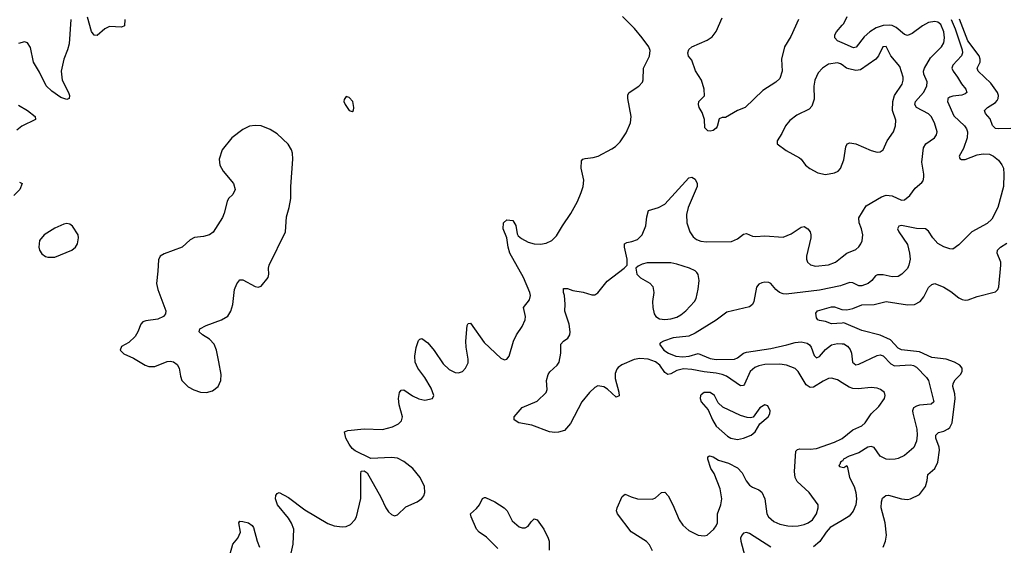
# Model space of a CAD drawing. Header units: inches. Extents: x 1550315 to 1685896, y 510706 to 640504.
# Tile 145 of 256: x 1614579 to 1621069, y 561763 to 565229. Entities that reach past the tile are written whole.
import ezdxf

# ---------------------------------------------------------------- set-up
doc = ezdxf.new("R2010")
doc.units = ezdxf.units.IN
doc.header["$MEASUREMENT"] = 0
doc.layers.add('B6516', color=7, linetype='Continuous')
doc.layers.add('B6526', color=7, linetype='Continuous')

msp = doc.modelspace()

# ---------------------------------------------------------------- linework, layer by layer
at = {"layer": 'B6516', "color": 5}
for points, elevation in [([(1614915.8, 565230), (1614904.2, 565070), (1614894.2, 565030), (1614869.2, 564970), (1614851.9, 564890), (1614858.6, 564830), (1614899.7, 564750), (1614907.2, 564730), (1614904, 564710), (1614890, 564704), (1614850, 564715.6), (1614790, 564756.8), (1614754, 564794), (1614710, 564883.5), (1614669.8, 564950), (1614650, 565045.2), (1614630, 565076.2), (1614610, 565084.2), (1614570, 565072.8)], 480), ([(1615271.6, 565230), (1615270.2, 565189.8), (1615250, 565180.4), (1615170, 565183.8), (1615140.3, 565170), (1615090, 565126), (1615070, 565127.3), (1615051.7, 565151.7), (1615024.9, 565244.9)], 480), ([(1616363, 561690), (1616381.2, 561770), (1616385.3, 561870), (1616370, 561909.6), (1616350, 561942.4), (1616277.6, 562030), (1616265.6, 562070), (1616267.8, 562092.2), (1616275.5, 562104.5), (1616290, 562110.4), (1616350, 562078.9), (1616457.3, 561997.3), (1616610, 561907.2), (1616651.1, 561891.1), (1616703.4, 561883.4), (1616730, 561886.2), (1616759.2, 561900.8), (1616788.4, 561930), (1616798, 561950), (1616828.4, 562071.6), (1616826.6, 562233.4), (1616830, 562251), (1616850, 562254.8), (1616870, 562241), (1616959.4, 562079.4), (1616991.4, 562010), (1617010, 561983.7), (1617030, 561965.3), (1617050, 561957.6), (1617070, 561964.4), (1617123.7, 562016.3), (1617198.4, 562050), (1617228.9, 562071.1), (1617242.6, 562090), (1617249.8, 562110), (1617246.2, 562150), (1617218.5, 562210), (1617169.7, 562270), (1617110, 562316.1), (1617070, 562337.3), (1617030, 562341.8), (1616894.3, 562334.3), (1616790, 562385.1), (1616770, 562400.7), (1616749.7, 562430), (1616728, 562470), (1616719.3, 562510), (1616740.8, 562519.2), (1616849.7, 562530.3), (1616970, 562525.8), (1617036.8, 562543.2), (1617076.4, 562563.6), (1617095.6, 562584.4), (1617102.6, 562610), (1617079.6, 562690), (1617074.5, 562730), (1617081.2, 562770), (1617093.6, 562786.4), (1617110, 562787.3), (1617168.9, 562748.9), (1617210, 562728.5), (1617250, 562720.4), (1617299, 562730), (1617309.3, 562750), (1617290, 562799.3), (1617250, 562869.3), (1617202, 562930), (1617185.1, 562970), (1617182.9, 563010), (1617192.1, 563067.9), (1617206.6, 563113.4), (1617217.2, 563122.8), (1617230, 563126.8), (1617270, 563099.1), (1617310, 563048.2), (1617370, 562958.9), (1617410, 562922), (1617450, 562902.7), (1617470, 562901.1), (1617497, 562910), (1617517.6, 562930), (1617534.2, 562965.8), (1617535.1, 562990), (1617521.7, 563070), (1617519.8, 563110), (1617528.2, 563211.8), (1617534.6, 563225.4), (1617550, 563226.8), (1617640.7, 563100.7), (1617750, 562997.1), (1617773.6, 562986.4), (1617790, 562990.7), (1617804.5, 563010), (1617832.9, 563110), (1617853.3, 563150), (1617890, 563204.9), (1617909.7, 563250), (1617912, 563272), (1617898.7, 563330), (1617939.1, 563380.9), (1617945.3, 563410), (1617941, 563430), (1617899.6, 563530), (1617809.9, 563689.9), (1617798, 563730), (1617789.8, 563789.8), (1617766, 563850), (1617768.7, 563890), (1617790, 563910.3), (1617830, 563903.8), (1617850, 563870.8), (1617857.3, 563817.3), (1617863.8, 563803.8), (1617885.6, 563785.6), (1617930, 563762.2), (1617970, 563750.2), (1618011.5, 563748.5), (1618050, 563755.6), (1618087.3, 563772.7), (1618117, 563803), (1618155.8, 563870), (1618212.4, 563950), (1618255.1, 564030), (1618280.4, 564090), (1618292, 564130), (1618296.1, 564170), (1618279, 564250), (1618282.4, 564297.6), (1618290.9, 564309.1), (1618305.5, 564314.5), (1618359.3, 564320.7), (1618390.6, 564329.4), (1618482.5, 564377.5), (1618506.1, 564393.9), (1618535.9, 564424.1), (1618576.4, 564483.6), (1618605.4, 564550), (1618609.7, 564590), (1618587.1, 564710), (1618587.3, 564732.7), (1618597, 564750), (1618659.5, 564790), (1618683.1, 564816.9), (1618688.3, 564831.7), (1618690.8, 564910), (1618730, 564987.7), (1618733.5, 565026.5), (1618725.8, 565050), (1618681.8, 565110), (1618630.3, 565170.3), (1618552, 565250)], 480), ([(1619711.2, 565230), (1619662.6, 565117.4), (1619620.2, 565050), (1619600.9, 564970), (1619605.3, 564890), (1619590, 564840.9), (1619563.4, 564816.6), (1619478, 564762), (1619360.5, 564650), (1619309.2, 564630.8), (1619230, 564583.6), (1619210, 564583.7), (1619190, 564575.3), (1619176.2, 564523.8), (1619170, 564513.2), (1619150, 564499.3), (1619130, 564494), (1619115.3, 564495.3), (1619095.3, 564515.3), (1619091.9, 564571.9), (1619076.6, 564616.6), (1619057.2, 564650), (1619054, 564670), (1619055.3, 564690), (1619092.9, 564727.1), (1619089.3, 564770), (1619072.3, 564830), (1619033, 564893), (1619010, 564962), (1618987.8, 564987.8), (1618982, 565010), (1618988.2, 565031.8), (1619009.2, 565050), (1619110, 565093.8), (1619144.1, 565115.9), (1619170, 565152.4), (1619210, 565241.1)], 460), ([(1620000, 565076.9), (1619969.9, 565089.9), (1619951.1, 565110), (1619951, 565130), (1619962.3, 565150), (1620000, 565192.7)], 460), ([(1620000, 564931.2), (1619990, 564938.6), (1619970, 564944.5), (1619910, 564935), (1619870.1, 564909.9), (1619841.5, 564878.5), (1619818.9, 564830), (1619813.1, 564790), (1619814.5, 564705.5), (1619800.9, 564659.1), (1619781.7, 564638.3), (1619700.9, 564599.1), (1619655.4, 564564.6), (1619626.7, 564530), (1619602.4, 564477.6), (1619571.3, 564430), (1619572, 564410), (1619630, 564367.3), (1619719, 564319), (1619730.3, 564310.3), (1619759.3, 564270), (1619787.2, 564247.2), (1619840.2, 564220.2), (1619890, 564209.1), (1619950, 564218.4), (1619974.3, 564230), (1619990, 564247), (1620000, 564276.5)], 480), ([(1614570, 564664.6), (1614631, 564631), (1614680.4, 564590), (1614683, 564570), (1614593.6, 564526.4), (1614559, 564501)], 480), ([(1620000, 562834.9), (1619970, 562854), (1619930, 562864.4), (1619910, 562861.8), (1619873.8, 562846.2), (1619810, 562805.8), (1619790, 562804.2), (1619762, 562822), (1619710.7, 562910), (1619690, 562927.7), (1619632.3, 562950), (1619590, 562957.2), (1619490, 562955.2), (1619450, 562947), (1619424, 562936), (1619394.2, 562910), (1619355.6, 562824.4), (1619350, 562817.3), (1619330, 562814), (1619238.1, 562878.1), (1619210, 562889.9), (1619170, 562898.5), (1619090, 562906.3), (1619010, 562922.2), (1618954.4, 562925.6), (1618910, 562915.5), (1618870, 562894.2), (1618850, 562889.9), (1618830, 562902.8), (1618798.3, 562950), (1618770, 562972), (1618721.6, 562990), (1618665.8, 562994.2), (1618630, 562988.7), (1618548.1, 562951.9), (1618524.1, 562935.9), (1618515.3, 562924.7), (1618504.5, 562895.5), (1618503.5, 562863.5), (1618528, 562772), (1618530, 562748.7), (1618510, 562739.5), (1618452.8, 562792.8), (1618428.2, 562808.2), (1618390, 562814), (1618370, 562804.2), (1618334.4, 562770), (1618284.9, 562710), (1618210, 562567), (1618170, 562520.7), (1618130, 562507.8), (1618106.2, 562506.2), (1618071.5, 562511.5), (1617954.5, 562554.5), (1617869.7, 562569.7), (1617839, 562590), (1617839, 562610), (1617890, 562670.8), (1617990, 562714.4), (1618049.4, 562770), (1618054.5, 562790), (1618051.6, 562850), (1618062.9, 562890), (1618073.1, 562906.9), (1618121.2, 562950), (1618135.1, 562970), (1618145.1, 563030), (1618146.6, 563090), (1618164.2, 563110), (1618191.1, 563128.9), (1618205.9, 563150), (1618207.5, 563170), (1618200.3, 563220.3), (1618172.9, 563307.1), (1618173.8, 563353.8), (1618169.3, 563410), (1618162.7, 563430), (1618164.1, 563455.9), (1618190, 563455.8), (1618223.6, 563443.6), (1618292.3, 563432.3), (1618350, 563414.9), (1618370, 563415.5), (1618390, 563428), (1618450, 563504.9), (1618562, 563590), (1618582, 563610), (1618583.7, 563650), (1618565.1, 563730), (1618566, 563750), (1618581, 563759), (1618614.5, 563765.5), (1618650, 563779.3), (1618682, 563810), (1618705.1, 563870), (1618712.7, 563930), (1618724, 563970), (1618790, 563990.4), (1618830, 564013), (1618990, 564186), (1619010, 564191), (1619030, 564178), (1619044, 564150), (1619044.9, 564130), (1618984.2, 563990), (1618974.8, 563945.2), (1618975.5, 563890), (1618996.2, 563830), (1619017.9, 563797.9), (1619039.6, 563779.6), (1619068.4, 563768.4), (1619104.9, 563764.9), (1619270, 563765.9), (1619310, 563783.5), (1619350, 563814.6), (1619370, 563818.9), (1619410, 563802), (1619430, 563799.1), (1619490, 563802.8), (1619610, 563796), (1619664, 563816), (1619730, 563862), (1619750, 563864.9), (1619774, 563850), (1619788.7, 563830), (1619793.8, 563810), (1619793.8, 563790), (1619765.2, 563670), (1619764, 563650), (1619770.4, 563630), (1619792.3, 563612.3), (1619824.7, 563604.7), (1619910, 563612), (1619956.9, 563630), (1620000, 563665.5)], 460), ([(1614578.6, 564158.6), (1614595.5, 564150), (1614580.3, 564110), (1614540.9, 564070)], 480), ([(1620000, 563478.1), (1619990, 563474.5), (1619850, 563444.4), (1619630, 563418.9), (1619610, 563420.2), (1619586, 563430), (1619562, 563450), (1619530, 563488.9), (1619516.6, 563496.6), (1619490, 563499.2), (1619470, 563494.4), (1619450, 563485.2), (1619434.2, 563465.8), (1619418, 563370), (1619408.8, 563351.2), (1619390, 563335.2), (1619238.8, 563301.2), (1619170, 563247.6), (1619030, 563161.4), (1618990, 563142), (1618885.2, 563130), (1618822, 563110), (1618801.6, 563098.4), (1618796, 563090), (1618825.1, 563050), (1618855.1, 563030), (1618903.7, 563010), (1618950, 563006.4), (1618990.6, 563009.4), (1619050, 563027), (1619130, 562994.2), (1619170, 562987.9), (1619290, 562991), (1619310, 562998.3), (1619350, 563028.8), (1619370, 563036.9), (1619530, 563060.9), (1619636.1, 563083.9), (1619690, 563101.2), (1619730, 563105.4), (1619770, 563095.5), (1619784.2, 563084.2), (1619794.5, 563070), (1619814.6, 563014.6), (1619830, 562998.5), (1619850, 563008.9), (1619890, 563053.2), (1619930, 563084.6), (1619970, 563093.3), (1620000, 563091.4)], 440), ([(1620000, 563228.5), (1619930, 563223.2), (1619890, 563237.7), (1619850, 563244.8), (1619839.5, 563250), (1619830, 563262.7), (1619826.5, 563293.5), (1619837.2, 563310), (1619930, 563336.3), (1619950, 563336.3), (1619998.7, 563318.7), (1620000, 563318.5)], 420), ([(1618750, 561725.2), (1618730, 561766.6), (1618710, 561787), (1618610, 561851.8), (1618518, 561970), (1618512.6, 561990), (1618516.9, 562010), (1618550, 562084), (1618570, 562100.4), (1618610, 562081.5), (1618650, 562070.2), (1618750, 562067.7), (1618770, 562076.5), (1618810, 562110.3), (1618830, 562113.7), (1618853.8, 562090), (1618884.2, 562030), (1618924.9, 561930), (1618950, 561895.8), (1618990, 561861.1), (1619050, 561830.3), (1619090, 561824.9), (1619110, 561830.4), (1619153.3, 561870), (1619169.6, 561890), (1619178.7, 561910), (1619179.1, 561970), (1619199.8, 562030), (1619206, 562070), (1619195.6, 562135.6), (1619155.7, 562235.7), (1619134.7, 562270), (1619114.5, 562330), (1619113.6, 562346.4), (1619126.2, 562353.8), (1619150, 562345.5), (1619183.9, 562323.9), (1619250, 562305), (1619310, 562272.6), (1619340.9, 562240.9), (1619368, 562188), (1619390, 562159.5), (1619410, 562145.2), (1619450, 562128.9), (1619470, 562113.7), (1619491.3, 562070), (1619503.9, 561970), (1619514.3, 561950), (1619550, 561920.7), (1619590, 561902.9), (1619641, 561890), (1619670, 561887.9), (1619710, 561890.2), (1619750, 561899), (1619776.9, 561910), (1619804.2, 561930), (1619830.8, 561970), (1619842.6, 562010), (1619841.3, 562030), (1619783.5, 562110), (1619703.9, 562183.9), (1619689.1, 562209.1), (1619685.5, 562250), (1619695.5, 562384.5), (1619704.8, 562395.2), (1619721.2, 562398.8), (1619790, 562396.5), (1619830, 562400.6), (1619950, 562441.9), (1619995.9, 562464.1), (1620000, 562467.4)], 460), ([(1620000, 562316.7), (1619989.3, 562310), (1619985.2, 562294.8), (1619978, 562290), (1619982, 562282), (1620000, 562277.7)], 440), ([(1617730, 561742), (1617656.3, 561816.3), (1617607.3, 561850), (1617589.6, 561870), (1617554, 561950), (1617549.3, 561970.7), (1617590, 562004.7), (1617609, 562030), (1617629.1, 562070.9), (1617642, 562078), (1617650, 562078.8), (1617710, 562050.4), (1617773, 562010), (1617792, 561990), (1617824.5, 561924.5), (1617870, 561884.9), (1617890, 561877.6), (1617910, 561877.1), (1617931.1, 561888.9), (1617950, 561917.3), (1617970, 561936.3), (1617990, 561930.8), (1618034, 561870), (1618063, 561810), (1618068.2, 561790), (1618068.2, 561730)], 460), ([(1615965.4, 561705.4), (1615983.6, 561770), (1616016.2, 561810), (1616034, 561850), (1616022.7, 561910), (1616030, 561921), (1616050, 561920.5), (1616086, 561910), (1616110, 561893), (1616119.3, 561879.3), (1616144, 561790), (1616160.2, 561750)], 480), ([(1620000, 561927), (1619920.9, 561879.1), (1619894.7, 561850), (1619852.5, 561787.5), (1619810, 561753.4)], 440), ([(1619528.8, 561750), (1619390, 561839.7), (1619370, 561847.3), (1619350, 561843.6), (1619338.4, 561830), (1619330.6, 561809.4), (1619331.8, 561790), (1619357.6, 561690)], 440)]:
    msp.add_lwpolyline(points, dxfattribs=dict(at, elevation=elevation))
for points, elevation in [([(1616730, 564722), (1616716.9, 564703.1), (1616716, 564690), (1616724, 564670), (1616750, 564631.3), (1616770, 564624.7), (1616778, 564630), (1616782, 564650), (1616775.1, 564690), (1616750, 564717.2)], 520), ([(1616130, 564531.8), (1616093.5, 564526.5), (1616050, 564505.6), (1615977.1, 564450), (1615914, 564370), (1615893.1, 564310), (1615897.4, 564270), (1615919.5, 564230), (1615988.4, 564150), (1615998.4, 564110), (1615982.8, 564077.2), (1615956, 564050), (1615946, 564030), (1615927.5, 563952.5), (1615915.9, 563924.1), (1615853, 563827), (1615830.6, 563809.4), (1615790, 563799.3), (1615730, 563793.2), (1615703.4, 563776.6), (1615650, 563729.4), (1615530, 563685.6), (1615503.8, 563670), (1615493.7, 563646.3), (1615490.3, 563570), (1615480.2, 563490), (1615490.2, 563450), (1615541.1, 563310), (1615540.4, 563290), (1615527.5, 563272.5), (1615490, 563254.3), (1615410, 563243), (1615390, 563236.2), (1615378.3, 563221.7), (1615357, 563170), (1615339.4, 563140.6), (1615299, 563101), (1615250, 563073.2), (1615241, 563050), (1615265.2, 563025.2), (1615330, 562998), (1615404.9, 562950), (1615430, 562941.7), (1615470, 562942.6), (1615550, 562974.9), (1615570, 562977), (1615591.7, 562971.7), (1615615.9, 562955.9), (1615630, 562930.8), (1615638.3, 562878.3), (1615648.4, 562850), (1615688.9, 562808.9), (1615727.1, 562787.1), (1615770, 562772.3), (1615810, 562771.1), (1615850, 562780.7), (1615886.4, 562810), (1615903.7, 562850), (1615906.3, 562890), (1615892.1, 562972.1), (1615875.3, 563050), (1615859.8, 563090), (1615830, 563122.6), (1615783.7, 563150), (1615760.9, 563170), (1615766, 563190), (1615807.4, 563212.6), (1615910, 563250.2), (1615950, 563274), (1615970, 563307.7), (1615983.1, 563350), (1615995.4, 563450), (1616010, 563486.8), (1616030, 563514), (1616050, 563514), (1616130, 563468.8), (1616150, 563465.3), (1616170, 563470.8), (1616216.2, 563530), (1616221.6, 563550), (1616219.6, 563590), (1616223.6, 563610), (1616331.8, 563830), (1616336.3, 563930), (1616355.1, 563990), (1616365.6, 564050), (1616365.4, 564130), (1616379.1, 564310), (1616376.3, 564350), (1616371, 564371), (1616347.3, 564407.3), (1616275.7, 564475.7), (1616230, 564505.1), (1616170, 564529.6)], 520), ([(1614890, 563885.4), (1614870, 563881.7), (1614810, 563854.8), (1614739.3, 563810), (1614710, 563772.3), (1614704.7, 563730), (1614709.3, 563709.3), (1614725.3, 563685.3), (1614748.5, 563668.5), (1614764, 563664), (1614810, 563663.6), (1614922.9, 563710), (1614946.6, 563730), (1614959.1, 563750), (1614967.1, 563790), (1614963.5, 563810), (1614927.4, 563867.4), (1614910, 563881.3)], 520), ([(1618870, 563626.4), (1618715.1, 563624.9), (1618682.3, 563617.7), (1618655.5, 563604.5), (1618641, 563590), (1618646.8, 563550), (1618670, 563527.3), (1618732.1, 563492.1), (1618753, 563470), (1618758.7, 563430), (1618750.3, 563370), (1618751.5, 563330), (1618760.2, 563290), (1618771.1, 563271.1), (1618796.1, 563256.1), (1618830, 563251.1), (1618870, 563255.4), (1618910, 563266.7), (1618937.3, 563282.7), (1618969.7, 563310), (1619026.3, 563370), (1619037.7, 563390), (1619051.3, 563451.3), (1619058, 563510), (1619049.7, 563549.7), (1619041.5, 563561.5), (1619030, 563573.3), (1618993.2, 563590), (1618910, 563617.8)], 460), ([(1619089.3, 562770.7), (1619070, 562755.1), (1619065.5, 562750), (1619063.8, 562730), (1619070.6, 562710), (1619115.8, 562655.8), (1619144.2, 562590), (1619169.4, 562549.4), (1619243.4, 562483.4), (1619266, 562470), (1619310, 562461), (1619350, 562468.3), (1619399.3, 562490), (1619426.6, 562510), (1619456.2, 562563.8), (1619512.7, 562610), (1619522.7, 562630), (1619525.2, 562650), (1619510, 562682), (1619490, 562689.2), (1619457.3, 562670), (1619412.7, 562607.3), (1619396.4, 562603.6), (1619374.2, 562605.8), (1619330, 562619.8), (1619213, 562673), (1619183.1, 562703.1), (1619158.7, 562750), (1619130, 562769.7)], 480)]:
    msp.add_lwpolyline(points, close=True, dxfattribs=dict(at, elevation=elevation))
at = {"layer": 'B6526', "color": 5}
for points, elevation in [([(1620000, 565192.7), (1620010, 565204), (1620032.8, 565250)], 460), ([(1620717.7, 565230), (1620745.7, 565170), (1620790.8, 565030), (1620792.2, 565010), (1620787, 564990), (1620729.1, 564930), (1620723.2, 564910), (1620730.6, 564890), (1620760.6, 564850), (1620785.9, 564805.9), (1620815.6, 564770), (1620822, 564750), (1620810, 564739.3), (1620788.5, 564731.5), (1620730, 564725.4), (1620710, 564719.1), (1620697.4, 564710), (1620696, 564704), (1620695.1, 564690), (1620735.8, 564595.8), (1620805.7, 564530), (1620819.8, 564510), (1620826.2, 564490), (1620823.1, 564450), (1620800.2, 564379.8), (1620771.6, 564330), (1620774.5, 564314.5), (1620787.4, 564307.4), (1620810, 564307.7), (1620890, 564338.7), (1620930, 564345.1), (1620970, 564341.7), (1620997, 564330), (1621030, 564303.5), (1621053, 564273), (1621062.5, 564250), (1621066.1, 564210), (1621062.7, 564130), (1621025.8, 563990), (1620986.4, 563913.6), (1620955.4, 563884.6), (1620855.1, 563830), (1620770, 563745.3), (1620730, 563715.8), (1620710, 563717), (1620670, 563730.2), (1620630, 563753.2), (1620598, 563790), (1620570, 563834.4), (1620550, 563850.3), (1620490, 563852.1), (1620390, 563871.2), (1620373.3, 563866.7), (1620365.7, 563850), (1620373.3, 563830), (1620430, 563747.3), (1620444.8, 563690), (1620447.1, 563650), (1620439.8, 563610), (1620430, 563588.5), (1620394, 563550), (1620370, 563535.8), (1620330, 563532.9), (1620270, 563546.3), (1620233.1, 563546.9), (1620220.4, 563539.6), (1620195.4, 563510), (1620171.2, 563490), (1620130, 563474.2), (1620110, 563474.2), (1620070, 563492.9), (1620050, 563496.1), (1620000, 563478.1)], 440), ([(1620000, 563665.5), (1620030, 563690.2), (1620090, 563714), (1620109.8, 563730.2), (1620123.1, 563750), (1620132.3, 563770), (1620135.1, 563810), (1620127.3, 563850), (1620112.4, 563890), (1620110, 563922), (1620159.1, 564000.9), (1620258.9, 564061.1), (1620290, 564071.7), (1620330, 564067.7), (1620390, 564039.3), (1620410, 564041.6), (1620447, 564070), (1620482, 564118), (1620525.1, 564154.9), (1620532.9, 564167.1), (1620538.2, 564190), (1620538.9, 564210), (1620525.7, 564290), (1620536.2, 564383.8), (1620550.9, 564410), (1620609, 564451), (1620622.6, 564470), (1620626, 564490), (1620608.9, 564550), (1620587.6, 564590), (1620568, 564608), (1620489.9, 564649.9), (1620478, 564670), (1620483.1, 564690), (1620535.5, 564750), (1620558.2, 564790), (1620559.8, 564819.8), (1620538.2, 564870), (1620537, 564890), (1620542.9, 564910), (1620582.3, 564977.7), (1620653.7, 565050), (1620670, 565076.3), (1620674.9, 565110), (1620670, 565149.2), (1620650, 565197.4), (1620630, 565213.5), (1620610, 565217.3), (1620570, 565211), (1620530, 565189.7), (1620462.3, 565137.7), (1620430, 565125.1), (1620410, 565130.8), (1620356.7, 565176.7), (1620330, 565189.9), (1620310, 565194.1), (1620270, 565191.6), (1620225, 565175), (1620182, 565150), (1620144.7, 565115.3), (1620091.9, 565048.1), (1620075.6, 565044.4), (1620000, 565076.9)], 460), ([(1621112.7, 564512.7), (1621030, 564509.2), (1621010, 564512.7), (1620991.7, 564531.7), (1620975, 564575), (1620943.9, 564610), (1620937.3, 564630), (1620957.7, 564650), (1621010, 564683.2), (1621022.6, 564697.4), (1621029, 564710), (1621029.9, 564730), (1621022.8, 564750), (1620979.6, 564810), (1620896.8, 564890), (1620890.7, 564910), (1620908.5, 564950), (1620910.4, 564969.6), (1620903.4, 564990), (1620828.9, 565088.9), (1620772.3, 565232.3)], 420), ([(1620000, 564276.5), (1620010, 564306), (1620023, 564390), (1620033.2, 564410), (1620050, 564417), (1620090, 564411.6), (1620190, 564365.5), (1620230, 564356.3), (1620250, 564357.3), (1620270, 564371.3), (1620295.6, 564430), (1620337.6, 564490), (1620351.2, 564530), (1620353.5, 564566.5), (1620331.3, 564630), (1620333.4, 564690), (1620345.4, 564730), (1620395.5, 564804.5), (1620402.4, 564830), (1620402, 564850), (1620379.6, 564919.6), (1620320.3, 564990), (1620290, 565053), (1620267, 565050), (1620239, 564990), (1620221.5, 564970), (1620120.5, 564899.5), (1620090, 564894.7), (1620044.3, 564904.3), (1620029.4, 564909.4), (1620000, 564931.2)], 480), ([(1620000, 563318.5), (1620030, 563315.5), (1620070, 563325), (1620130, 563348.4), (1620210, 563350.1), (1620290, 563370.2), (1620430, 563348.1), (1620476, 563350), (1620515.1, 563370), (1620538.1, 563401.9), (1620570, 563462), (1620590, 563483.7), (1620610, 563489), (1620670, 563466.1), (1620716.7, 563436.7), (1620770, 563394.2), (1620790, 563383.5), (1620810, 563379.7), (1620830, 563381.8), (1620890, 563403.2), (1621010, 563435.2), (1621025.7, 563450), (1621032.4, 563467.6), (1621046.4, 563610), (1621044.7, 563630), (1621020.7, 563690), (1621023.5, 563710), (1621042.7, 563730), (1621084.4, 563755.6)], 420), ([(1620269.8, 561750), (1620286, 561790), (1620291.4, 561830), (1620284.4, 561910), (1620256.5, 562010), (1620258.4, 562050), (1620266.5, 562073.5), (1620287.9, 562092.1), (1620305.6, 562094.4), (1620391.3, 562068.7), (1620430, 562065.2), (1620450, 562069.2), (1620510, 562098.5), (1620548.9, 562150), (1620560.3, 562190), (1620563.5, 562230), (1620610, 562268.4), (1620630.4, 562310.4), (1620641.6, 562390), (1620639.1, 562410), (1620618, 562470), (1620618, 562490), (1620634, 562506), (1620670, 562515.5), (1620699.3, 562530), (1620710, 562539.7), (1620724.1, 562570), (1620743.7, 562730), (1620741.6, 562761.6), (1620729.9, 562810), (1620731.5, 562830), (1620745.7, 562854.3), (1620780.3, 562890), (1620790.9, 562910), (1620789.8, 562930), (1620775.1, 562950), (1620741, 562970), (1620685.1, 562990), (1620590, 563001.6), (1620510, 563037.6), (1620390, 563051.6), (1620370, 563063.6), (1620318.3, 563118.3), (1620250, 563149.2), (1620130, 563178.8), (1620010, 563229.3), (1620000, 563228.5)], 420), ([(1620000, 563091.4), (1620010, 563090.8), (1620035.3, 563075.3), (1620053.7, 563053.7), (1620061.5, 563030), (1620069, 562970), (1620090, 562954), (1620110, 562958.2), (1620230, 563014.8), (1620250, 563018.3), (1620270, 563011.2), (1620320, 562960), (1620345.8, 562945.8), (1620450, 562953.3), (1620470, 562948.9), (1620490, 562938), (1620555.6, 562870), (1620569.8, 562849.8), (1620604.5, 562710), (1620586.5, 562693.5), (1620510, 562686), (1620490, 562681.1), (1620470.7, 562669.3), (1620464, 562650), (1620464.9, 562635.1), (1620491.3, 562528.7), (1620494.3, 562490), (1620490.6, 562449.4), (1620471.5, 562408.5), (1620410, 562354), (1620370, 562334.7), (1620350, 562330.2), (1620311.8, 562328.2), (1620290, 562331.8), (1620251.3, 562351.3), (1620210, 562407.4), (1620190, 562414.7), (1620169.7, 562410), (1620110, 562372.8), (1620045.2, 562350), (1620009.6, 562330), (1620002, 562318), (1620000, 562316.7)], 440), ([(1620000, 562467.4), (1620070, 562523.5), (1620130, 562550.2), (1620152.3, 562570), (1620190, 562630.4), (1620240.8, 562679.2), (1620278.7, 562730), (1620284.2, 562750), (1620278.7, 562770), (1620252, 562790), (1620230, 562798), (1620190, 562803.5), (1620105.1, 562794.9), (1620070, 562796.3), (1620045.7, 562805.7), (1620000, 562834.9)], 460), ([(1620000, 562277.7), (1620010, 562275.3), (1620030, 562288), (1620036, 562276), (1620048.4, 562210), (1620078, 562150), (1620089.8, 562110), (1620094.8, 562070), (1620089.8, 562030), (1620071.9, 561988.1), (1620045.5, 561954.5), (1620000, 561927)], 440)]:
    msp.add_lwpolyline(points, dxfattribs=dict(at, elevation=elevation))

doc.saveas('drawing.dxf')
